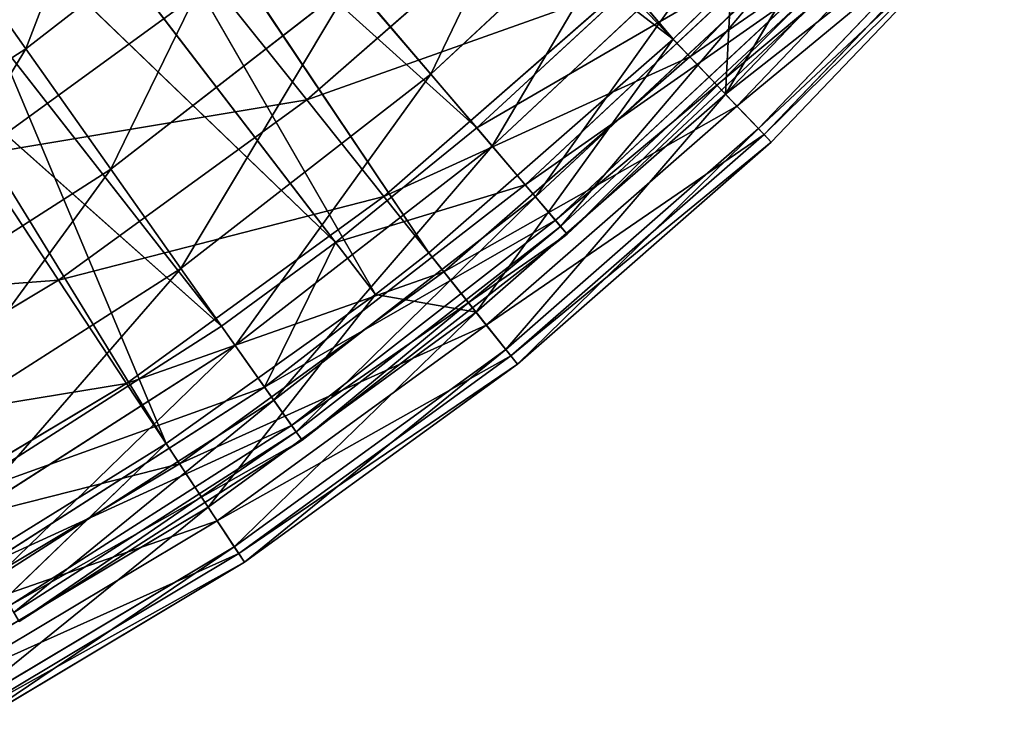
# Model space of a CAD drawing. Extents: x 1 to 221, y -110 to 110.
# Tile 93 of 256: x 165 to 194, y -97 to -76. Entities that reach past the tile are written whole.
import ezdxf

# ---------------------------------------------------------------- set-up
doc = ezdxf.new("R2010")
doc.units = 0
doc.header["$LTSCALE"] = 25.4
doc.layers.get('0').update_dxf_attribs({"color": 13, "linetype": 'CONTINUOUS'})

# ---------------------------------------------------------------- blocks, each defined once
blk = doc.blocks.new('PEAR-S-8673_STL')
at = {"color": 7}
for p, q in [((184.237, -76.493, 143.841), (165.526, -54.424, 245.66)), ((184.237, -76.493, 143.841), (165.526, -54.424, 245.66)), ((159.683, -57.195, 245.114), (178.493, -79.087, 143.296)), ((159.683, -57.195, 245.114), (178.493, -79.087, 143.296)), ((175.527, -83.961, 143.841), (160.929, -58.662, 245.66)), ((177.085, -82.741, 143.841), (160.929, -58.662, 245.66)), ((175.527, -83.961, 143.841), (160.929, -58.662, 245.66)), ((177.085, -82.741, 143.841), (160.929, -58.662, 245.66)), ((184.237, -76.493, 143.841), (160.929, -58.662, 245.66)), ((184.237, -76.493, 143.841), (160.929, -58.662, 245.66)), ((156.785, -59.536, 245.114), (174.355, -82.434, 143.296)), ((156.785, -59.536, 245.114), (174.355, -82.434, 143.296)), ((169.403, -88.323, 143.841), (157.956, -61.062, 245.66)), ((169.403, -88.323, 143.841), (157.956, -61.062, 245.66)), ((175.527, -83.961, 143.841), (157.956, -61.062, 245.66)), ((175.527, -83.961, 143.841), (157.956, -61.062, 245.66)), ((153.215, -62.112, 245.114), (171.022, -84.888, 143.296)), ((153.215, -62.112, 245.114), (171.022, -84.888, 143.296)), ((153.215, -62.112, 245.114), (174.355, -82.434, 143.296)), ((153.215, -62.112, 245.114), (174.355, -82.434, 143.296)), ((169.403, -88.323, 143.841), (154.295, -63.705, 245.66)), ((169.403, -88.323, 143.841), (154.295, -63.705, 245.66)), ((148.623, -64.989, 245.114), (171.022, -84.888, 143.296)), ((148.623, -64.989, 245.114), (171.022, -84.888, 143.296)), ((190.799, -69.63, 143.841), (185.775, -78.102, 134.429)), ((190.799, -69.63, 143.841), (185.775, -78.102, 134.429)), ((184.727, -77.006, 86.468), (191.333, -70.097, 86.468)), ((184.727, -77.006, 86.468), (191.333, -70.097, 86.468)), ((192.476, -71.094, 134.429), (185.775, -78.102, 134.429)), ((192.476, -71.094, 134.429), (185.775, -78.102, 134.429)), ((183.926, -71.186, 77.881), (177.151, -77.513, 77.881)), ((183.926, -71.186, 77.881), (177.151, -77.513, 77.881)), ((186.104, -78.447, 95.932), (192.834, -71.408, 95.932)), ((186.104, -78.447, 95.932), (192.834, -71.408, 95.932)), ((172.051, -71.527, 60.614), (165.294, -76.773, 60.614)), ((172.051, -71.527, 60.614), (165.294, -76.773, 60.614)), ((186.736, -79.108, 124.858), (193.523, -72.009, 124.858)), ((186.736, -79.108, 124.858), (193.523, -72.009, 124.858)), ((186.901, -79.28, 105.535), (193.703, -72.167, 105.535)), ((186.901, -79.28, 105.535), (193.703, -72.167, 105.535)), ((173.516, -78.265, 68.246), (180.28, -72.355, 68.246)), ((173.516, -78.265, 68.246), (180.28, -72.355, 68.246)), ((187.113, -79.501, 115.202), (193.933, -72.368, 115.202)), ((187.113, -79.501, 115.202), (193.933, -72.368, 115.202)), ((162.388, -72.656, 52.565), (165.294, -76.773, 60.614)), ((162.388, -72.656, 52.565), (165.294, -76.773, 60.614)), ((185.904, -73.118, 86.965), (178.945, -79.618, 86.965)), ((185.904, -73.118, 86.965), (178.945, -79.618, 86.965)), ((184.574, -73.473, 143.296), (178.493, -79.087, 143.296)), ((184.574, -73.473, 143.296), (178.493, -79.087, 143.296)), ((178.493, -79.087, 143.296), (186.969, -74.159, 134.055)), ((178.493, -79.087, 143.296), (186.969, -74.159, 134.055)), ((186.969, -74.159, 134.055), (179.911, -80.751, 134.055)), ((186.969, -74.159, 134.055), (179.911, -80.751, 134.055)), ((187.303, -74.486, 96.258), (180.214, -81.107, 96.258)), ((187.303, -74.486, 96.258), (180.214, -81.107, 96.258)), ((163.83, -79.879, 59.629), (170.778, -74.831, 59.629)), ((163.83, -79.879, 59.629), (170.778, -74.831, 59.629)), ((174.847, -74.809, 69.075), (167.781, -80.296, 69.075)), ((174.847, -74.809, 69.075), (167.781, -80.296, 69.075)), ((170.778, -74.831, 59.629), (173.516, -78.265, 68.246)), ((170.778, -74.831, 59.629), (173.516, -78.265, 68.246)), ((174.847, -74.809, 69.075), (177.151, -77.513, 77.881)), ((174.847, -74.809, 69.075), (177.151, -77.513, 77.881)), ((185.935, -74.833, 143.841), (184.237, -76.493, 143.841)), ((185.935, -74.833, 143.841), (184.237, -76.493, 143.841)), ((185.935, -74.833, 143.841), (185.775, -78.102, 134.429)), ((185.935, -74.833, 143.841), (185.775, -78.102, 134.429)), ((175.772, -81.094, 77.215), (182.781, -74.971, 77.215)), ((175.772, -81.094, 77.215), (182.781, -74.971, 77.215)), ((187.945, -75.114, 124.658), (180.796, -81.79, 124.658)), ((187.945, -75.114, 124.658), (180.796, -81.79, 124.658)), ((184.727, -77.006, 86.468), (182.781, -74.971, 77.215)), ((184.727, -77.006, 86.468), (182.781, -74.971, 77.215)), ((188.113, -75.278, 105.686), (180.948, -81.969, 105.686)), ((188.113, -75.278, 105.686), (180.948, -81.969, 105.686)), ((188.327, -75.488, 115.177), (181.143, -82.197, 115.177)), ((188.327, -75.488, 115.177), (181.143, -82.197, 115.177)), ((184.237, -76.493, 143.841), (177.085, -82.741, 143.841)), ((184.237, -76.493, 143.841), (177.085, -82.741, 143.841)), ((185.775, -78.102, 134.429), (184.237, -76.493, 143.841)), ((185.775, -78.102, 134.429), (184.237, -76.493, 143.841)), ((165.294, -76.773, 60.614), (158.088, -81.383, 60.614)), ((165.294, -76.773, 60.614), (158.088, -81.383, 60.614)), ((165.294, -76.773, 60.614), (167.781, -80.296, 69.075)), ((165.294, -76.773, 60.614), (167.781, -80.296, 69.075)), ((177.528, -83.296, 86.468), (184.727, -77.006, 86.468)), ((177.528, -83.296, 86.468), (184.727, -77.006, 86.468)), ((186.104, -78.447, 95.932), (184.727, -77.006, 86.468)), ((186.104, -78.447, 95.932), (184.727, -77.006, 86.468)), ((177.151, -77.513, 77.881), (169.829, -83.198, 77.881)), ((177.151, -77.513, 77.881), (169.829, -83.198, 77.881)), ((177.151, -77.513, 77.881), (178.945, -79.618, 86.965)), ((177.151, -77.513, 77.881), (178.945, -79.618, 86.965)), ((166.249, -83.545, 68.246), (173.516, -78.265, 68.246)), ((166.249, -83.545, 68.246), (173.516, -78.265, 68.246)), ((173.516, -78.265, 68.246), (175.772, -81.094, 77.215)), ((173.516, -78.265, 68.246), (175.772, -81.094, 77.215)), ((178.473, -84.482, 134.429), (185.775, -78.102, 134.429)), ((178.473, -84.482, 134.429), (185.775, -78.102, 134.429)), ((185.775, -78.102, 134.429), (186.736, -79.108, 124.858)), ((185.775, -78.102, 134.429), (186.736, -79.108, 124.858)), ((178.77, -84.854, 95.932), (186.104, -78.447, 95.932)), ((178.77, -84.854, 95.932), (186.104, -78.447, 95.932)), ((186.901, -79.28, 105.535), (186.104, -78.447, 95.932)), ((186.901, -79.28, 105.535), (186.104, -78.447, 95.932)), ((178.493, -79.087, 143.296), (174.355, -82.434, 143.296)), ((178.493, -79.087, 143.296), (174.355, -82.434, 143.296)), ((178.493, -79.087, 143.296), (179.911, -80.751, 134.055)), ((178.493, -79.087, 143.296), (179.911, -80.751, 134.055)), ((179.341, -85.569, 124.858), (186.736, -79.108, 124.858)), ((179.341, -85.569, 124.858), (186.736, -79.108, 124.858)), ((186.736, -79.108, 124.858), (187.113, -79.501, 115.202)), ((186.736, -79.108, 124.858), (187.113, -79.501, 115.202)), ((179.49, -85.756, 105.535), (186.901, -79.28, 105.535)), ((179.49, -85.756, 105.535), (186.901, -79.28, 105.535)), ((179.68, -85.995, 115.202), (187.113, -79.501, 115.202)), ((179.68, -85.995, 115.202), (187.113, -79.501, 115.202)), ((187.113, -79.501, 115.202), (186.901, -79.28, 105.535)), ((187.113, -79.501, 115.202), (186.901, -79.28, 105.535)), ((178.945, -79.618, 86.965), (171.424, -85.457, 86.965)), ((178.945, -79.618, 86.965), (171.424, -85.457, 86.965)), ((178.945, -79.618, 86.965), (180.214, -81.107, 96.258)), ((178.945, -79.618, 86.965), (180.214, -81.107, 96.258)), ((163.83, -79.879, 59.629), (166.249, -83.545, 68.246)), ((163.83, -79.879, 59.629), (166.249, -83.545, 68.246)), ((167.781, -80.296, 69.075), (160.244, -85.117, 69.075)), ((167.781, -80.296, 69.075), (160.244, -85.117, 69.075)), ((167.781, -80.296, 69.075), (169.829, -83.198, 77.881)), ((167.781, -80.296, 69.075), (169.829, -83.198, 77.881)), ((179.911, -80.751, 134.055), (172.282, -86.674, 134.055)), ((179.911, -80.751, 134.055), (172.282, -86.674, 134.055)), ((174.355, -82.434, 143.296), (179.911, -80.751, 134.055)), ((174.355, -82.434, 143.296), (179.911, -80.751, 134.055)), ((180.796, -81.79, 124.658), (179.911, -80.751, 134.055)), ((180.796, -81.79, 124.658), (179.911, -80.751, 134.055)), ((168.242, -86.565, 77.215), (175.772, -81.094, 77.215)), ((168.242, -86.565, 77.215), (175.772, -81.094, 77.215)), ((180.214, -81.107, 96.258), (172.552, -87.055, 96.258)), ((180.214, -81.107, 96.258), (172.552, -87.055, 96.258)), ((175.772, -81.094, 77.215), (177.528, -83.296, 86.468)), ((175.772, -81.094, 77.215), (177.528, -83.296, 86.468)), ((180.214, -81.107, 96.258), (180.948, -81.969, 105.686)), ((180.214, -81.107, 96.258), (180.948, -81.969, 105.686)), ((180.796, -81.79, 124.658), (173.07, -87.789, 124.658)), ((180.796, -81.79, 124.658), (173.07, -87.789, 124.658)), ((181.143, -82.197, 115.177), (180.796, -81.79, 124.658)), ((181.143, -82.197, 115.177), (180.796, -81.79, 124.658)), ((180.948, -81.969, 105.686), (173.205, -87.981, 105.686)), ((180.948, -81.969, 105.686), (173.205, -87.981, 105.686)), ((180.948, -81.969, 105.686), (181.143, -82.197, 115.177)), ((180.948, -81.969, 105.686), (181.143, -82.197, 115.177)), ((181.143, -82.197, 115.177), (173.378, -88.226, 115.177)), ((181.143, -82.197, 115.177), (173.378, -88.226, 115.177)), ((174.355, -82.434, 143.296), (171.022, -84.888, 143.296)), ((174.355, -82.434, 143.296), (171.022, -84.888, 143.296)), ((174.355, -82.434, 143.296), (172.282, -86.674, 134.055)), ((174.355, -82.434, 143.296), (172.282, -86.674, 134.055)), ((177.085, -82.741, 143.841), (175.527, -83.961, 143.841)), ((177.085, -82.741, 143.841), (175.527, -83.961, 143.841)), ((178.473, -84.482, 134.429), (177.085, -82.741, 143.841)), ((178.473, -84.482, 134.429), (177.085, -82.741, 143.841)), ((169.829, -83.198, 77.881), (162.02, -88.194, 77.881)), ((169.829, -83.198, 77.881), (162.02, -88.194, 77.881)), ((169.829, -83.198, 77.881), (171.424, -85.457, 86.965)), ((169.829, -83.198, 77.881), (171.424, -85.457, 86.965)), ((158.538, -88.152, 68.246), (166.249, -83.545, 68.246)), ((158.538, -88.152, 68.246), (166.249, -83.545, 68.246)), ((166.249, -83.545, 68.246), (168.242, -86.565, 77.215)), ((166.249, -83.545, 68.246), (168.242, -86.565, 77.215)), ((169.794, -88.915, 86.468), (177.528, -83.296, 86.468)), ((169.794, -88.915, 86.468), (177.528, -83.296, 86.468)), ((177.528, -83.296, 86.468), (178.77, -84.854, 95.932)), ((177.528, -83.296, 86.468), (178.77, -84.854, 95.932)), ((175.527, -83.961, 143.841), (169.403, -88.323, 143.841)), ((175.527, -83.961, 143.841), (169.403, -88.323, 143.841)), ((170.629, -90.181, 134.429), (175.527, -83.961, 143.841)), ((170.629, -90.181, 134.429), (175.527, -83.961, 143.841)), ((175.527, -83.961, 143.841), (178.473, -84.482, 134.429)), ((175.527, -83.961, 143.841), (178.473, -84.482, 134.429)), ((170.629, -90.181, 134.429), (178.473, -84.482, 134.429)), ((170.629, -90.181, 134.429), (178.473, -84.482, 134.429)), ((179.341, -85.569, 124.858), (178.473, -84.482, 134.429)), ((179.341, -85.569, 124.858), (178.473, -84.482, 134.429)), ((171.022, -84.888, 143.296), (163.054, -89.985, 143.296)), ((171.022, -84.888, 143.296), (163.054, -89.985, 143.296)), ((170.892, -90.578, 95.932), (178.77, -84.854, 95.932)), ((170.892, -90.578, 95.932), (178.77, -84.854, 95.932)), ((171.022, -84.888, 143.296), (172.282, -86.674, 134.055)), ((171.022, -84.888, 143.296), (172.282, -86.674, 134.055)), ((178.77, -84.854, 95.932), (179.49, -85.756, 105.535)), ((178.77, -84.854, 95.932), (179.49, -85.756, 105.535)), ((171.424, -85.457, 86.965), (163.403, -90.588, 86.965)), ((171.424, -85.457, 86.965), (163.403, -90.588, 86.965)), ((171.396, -91.341, 124.858), (179.341, -85.569, 124.858)), ((171.396, -91.341, 124.858), (179.341, -85.569, 124.858)), ((171.424, -85.457, 86.965), (172.552, -87.055, 96.258)), ((171.424, -85.457, 86.965), (172.552, -87.055, 96.258)), ((179.68, -85.995, 115.202), (179.341, -85.569, 124.858)), ((179.68, -85.995, 115.202), (179.341, -85.569, 124.858)), ((171.527, -91.541, 105.535), (179.49, -85.756, 105.535)), ((171.527, -91.541, 105.535), (179.49, -85.756, 105.535)), ((179.49, -85.756, 105.535), (179.68, -85.995, 115.202)), ((179.49, -85.756, 105.535), (179.68, -85.995, 115.202)), ((171.696, -91.796, 115.202), (179.68, -85.995, 115.202)), ((171.696, -91.796, 115.202), (179.68, -85.995, 115.202)), ((160.253, -91.338, 77.215), (168.242, -86.565, 77.215)), ((160.253, -91.338, 77.215), (168.242, -86.565, 77.215)), ((172.282, -86.674, 134.055), (164.147, -91.878, 134.055)), ((172.282, -86.674, 134.055), (164.147, -91.878, 134.055)), ((168.242, -86.565, 77.215), (169.794, -88.915, 86.468)), ((168.242, -86.565, 77.215), (169.794, -88.915, 86.468)), ((173.07, -87.789, 124.658), (172.282, -86.674, 134.055)), ((173.07, -87.789, 124.658), (172.282, -86.674, 134.055)), ((172.552, -87.055, 96.258), (164.381, -92.283, 96.258)), ((172.552, -87.055, 96.258), (164.381, -92.283, 96.258)), ((172.552, -87.055, 96.258), (173.205, -87.981, 105.686)), ((172.552, -87.055, 96.258), (173.205, -87.981, 105.686)), ((173.07, -87.789, 124.658), (164.83, -93.06, 124.658)), ((173.07, -87.789, 124.658), (164.83, -93.06, 124.658)), ((173.378, -88.226, 115.177), (173.07, -87.789, 124.658)), ((173.378, -88.226, 115.177), (173.07, -87.789, 124.658)), ((173.205, -87.981, 105.686), (164.947, -93.264, 105.686)), ((173.205, -87.981, 105.686), (164.947, -93.264, 105.686)), ((173.205, -87.981, 105.686), (173.378, -88.226, 115.177)), ((173.205, -87.981, 105.686), (173.378, -88.226, 115.177)), ((169.403, -88.323, 143.841), (162.306, -95.154, 134.429)), ((169.403, -88.323, 143.841), (162.306, -95.154, 134.429)), ((169.403, -88.323, 143.841), (164.017, -91.652, 143.841)), ((169.403, -88.323, 143.841), (164.017, -91.652, 143.841)), ((173.378, -88.226, 115.177), (165.097, -93.524, 115.177)), ((173.378, -88.226, 115.177), (165.097, -93.524, 115.177)), ((169.403, -88.323, 143.841), (170.629, -90.181, 134.429)), ((169.403, -88.323, 143.841), (170.629, -90.181, 134.429)), ((161.587, -93.818, 86.468), (169.794, -88.915, 86.468)), ((161.587, -93.818, 86.468), (169.794, -88.915, 86.468)), ((169.794, -88.915, 86.468), (170.892, -90.578, 95.932)), ((169.794, -88.915, 86.468), (170.892, -90.578, 95.932)), ((170.629, -90.181, 134.429), (162.306, -95.154, 134.429)), ((170.629, -90.181, 134.429), (162.306, -95.154, 134.429)), ((171.396, -91.341, 124.858), (170.629, -90.181, 134.429)), ((171.396, -91.341, 124.858), (170.629, -90.181, 134.429)), ((162.532, -95.573, 95.932), (170.892, -90.578, 95.932)), ((162.532, -95.573, 95.932), (170.892, -90.578, 95.932)), ((170.892, -90.578, 95.932), (171.527, -91.541, 105.535)), ((170.892, -90.578, 95.932), (171.527, -91.541, 105.535)), ((162.965, -96.378, 124.858), (171.396, -91.341, 124.858)), ((162.965, -96.378, 124.858), (171.396, -91.341, 124.858)), ((171.696, -91.796, 115.202), (171.396, -91.341, 124.858)), ((171.696, -91.796, 115.202), (171.396, -91.341, 124.858)), ((163.078, -96.589, 105.535), (171.527, -91.541, 105.535)), ((163.078, -96.589, 105.535), (171.527, -91.541, 105.535)), ((171.527, -91.541, 105.535), (171.696, -91.796, 115.202)), ((171.527, -91.541, 105.535), (171.696, -91.796, 115.202)), ((163.223, -96.858, 115.202), (171.696, -91.796, 115.202)), ((163.223, -96.858, 115.202), (171.696, -91.796, 115.202))]:
    blk.add_line(p, q, dxfattribs=at)
mesh = blk.add_polyface(dxfattribs=at)
corners = [(159.683, -57.195, 245.114), (184.574, -73.473, 143.296), (178.493, -79.087, 143.296), (164.165, -53.064, 245.114)]
mesh.append_faces([[corners[k] for k in face] for face in [(0, 1, 2), (1, 0, 3)]], dxfattribs={"vtx0": -1, "color": 7})
mesh = blk.add_polyface(dxfattribs=at)
corners = [(160.929, -58.662, 245.66), (184.237, -76.493, 143.841), (165.526, -54.424, 245.66)]
mesh.append_faces([[corners[k] for k in face] for face in [(0, 1, 2)]], dxfattribs={"color": 7})
mesh = blk.add_polyface(dxfattribs=at)
corners = [(165.526, -54.424, 245.66), (184.237, -76.493, 143.841), (185.935, -74.833, 143.841)]
mesh.append_faces([[corners[k] for k in face] for face in [(0, 1, 2)]], dxfattribs={"color": 7})
mesh = blk.add_polyface(dxfattribs=at)
corners = [(156.785, -59.536, 245.114), (178.493, -79.087, 143.296), (174.355, -82.434, 143.296), (159.683, -57.195, 245.114)]
mesh.append_faces([[corners[k] for k in face] for face in [(0, 1, 2), (1, 0, 3)]], dxfattribs={"vtx0": -1, "color": 7})
mesh = blk.add_polyface(dxfattribs=at)
corners = [(157.956, -61.062, 245.66), (175.527, -83.961, 143.841), (160.929, -58.662, 245.66)]
mesh.append_faces([[corners[k] for k in face] for face in [(0, 1, 2)]], dxfattribs={"color": 7})
mesh = blk.add_polyface(dxfattribs=at)
corners = [(160.929, -58.662, 245.66), (175.527, -83.961, 143.841), (177.085, -82.741, 143.841)]
mesh.append_faces([[corners[k] for k in face] for face in [(0, 1, 2)]], dxfattribs={"color": 7})
mesh = blk.add_polyface(dxfattribs=at)
corners = [(160.929, -58.662, 245.66), (177.085, -82.741, 143.841), (184.237, -76.493, 143.841)]
mesh.append_faces([[corners[k] for k in face] for face in [(0, 1, 2)]], dxfattribs={"color": 7})
mesh = blk.add_polyface(dxfattribs=at)
corners = [(156.785, -59.536, 245.114), (174.355, -82.434, 143.296), (153.215, -62.112, 245.114)]
mesh.append_faces([[corners[k] for k in face] for face in [(0, 1, 2)]], dxfattribs={"color": 7})
mesh = blk.add_polyface(dxfattribs=at)
corners = [(154.295, -63.705, 245.66), (169.403, -88.323, 143.841), (157.956, -61.062, 245.66)]
mesh.append_faces([[corners[k] for k in face] for face in [(0, 1, 2)]], dxfattribs={"color": 7})
mesh = blk.add_polyface(dxfattribs=at)
corners = [(157.956, -61.062, 245.66), (169.403, -88.323, 143.841), (175.527, -83.961, 143.841)]
mesh.append_faces([[corners[k] for k in face] for face in [(0, 1, 2)]], dxfattribs={"color": 7})
mesh = blk.add_polyface(dxfattribs=at)
corners = [(153.215, -62.112, 245.114), (171.022, -84.888, 143.296), (148.623, -64.989, 245.114)]
mesh.append_faces([[corners[k] for k in face] for face in [(0, 1, 2)]], dxfattribs={"color": 7})
mesh = blk.add_polyface(dxfattribs=at)
corners = [(153.215, -62.112, 245.114), (174.355, -82.434, 143.296), (171.022, -84.888, 143.296)]
mesh.append_faces([[corners[k] for k in face] for face in [(0, 1, 2)]], dxfattribs={"color": 7})
mesh = blk.add_polyface(dxfattribs=at)
corners = [(154.295, -63.705, 245.66), (164.017, -91.652, 143.841), (169.403, -88.323, 143.841)]
mesh.append_faces([[corners[k] for k in face] for face in [(0, 1, 2)]], dxfattribs={"color": 7})
mesh = blk.add_polyface(dxfattribs=at)
corners = [(148.623, -64.989, 245.114), (171.022, -84.888, 143.296), (163.054, -89.985, 143.296)]
mesh.append_faces([[corners[k] for k in face] for face in [(0, 1, 2)]], dxfattribs={"color": 7})
mesh = blk.add_polyface(dxfattribs=at)
corners = [(165.294, -76.773, 60.614), (168.783, -67.692, 52.565), (162.388, -72.656, 52.565), (172.051, -71.527, 60.614)]
mesh.append_faces([[corners[k] for k in face] for face in [(0, 1, 2), (1, 0, 3)]], dxfattribs={"vtx0": -1, "color": 7})
mesh = blk.add_polyface(dxfattribs=at)
corners = [(182.781, -74.971, 77.215), (191.333, -70.097, 86.468), (184.727, -77.006, 86.468), (189.213, -68.244, 77.215)]
mesh.append_faces([[corners[k] for k in face] for face in [(0, 1, 2), (1, 0, 3)]], dxfattribs={"vtx0": -1, "color": 7})
mesh = blk.add_polyface(dxfattribs=at)
corners = [(177.151, -77.513, 77.881), (181.386, -68.702, 69.075), (174.847, -74.809, 69.075), (183.926, -71.186, 77.881)]
mesh.append_faces([[corners[k] for k in face] for face in [(0, 1, 2), (1, 0, 3)]], dxfattribs={"vtx0": -1, "color": 7})
mesh = blk.add_polyface(dxfattribs=at)
corners = [(180.28, -72.355, 68.246), (170.778, -74.831, 59.629), (177.245, -69.181, 59.629), (173.516, -78.265, 68.246)]
mesh.append_faces([[corners[k] for k in face] for face in [(0, 1, 2), (1, 0, 3)]], dxfattribs={"vtx0": -1, "color": 7})
mesh = blk.add_polyface(dxfattribs=at)
corners = [(190.799, -69.63, 143.841), (185.775, -78.102, 134.429), (192.476, -71.094, 134.429)]
mesh.append_faces([[corners[k] for k in face] for face in [(0, 1, 2)]], dxfattribs={"color": 7})
mesh = blk.add_polyface(dxfattribs=at)
corners = [(190.799, -69.63, 143.841), (185.935, -74.833, 143.841), (185.775, -78.102, 134.429)]
mesh.append_faces([[corners[k] for k in face] for face in [(0, 1, 2)]], dxfattribs={"color": 7})
mesh = blk.add_polyface(dxfattribs=at)
corners = [(184.727, -77.006, 86.468), (192.834, -71.408, 95.932), (186.104, -78.447, 95.932), (191.333, -70.097, 86.468)]
mesh.append_faces([[corners[k] for k in face] for face in [(0, 1, 2), (1, 0, 3)]], dxfattribs={"vtx0": -1, "color": 7})
mesh = blk.add_polyface(dxfattribs=at)
corners = [(170.778, -74.831, 59.629), (161.002, -75.596, 51.431), (167.578, -70.819, 51.431), (163.83, -79.879, 59.629)]
mesh.append_faces([[corners[k] for k in face] for face in [(0, 1, 2), (1, 0, 3)]], dxfattribs={"vtx0": -1, "color": 7})
mesh = blk.add_polyface(dxfattribs=at)
corners = [(193.523, -72.009, 124.858), (185.775, -78.102, 134.429), (186.736, -79.108, 124.858), (192.476, -71.094, 134.429)]
mesh.append_faces([[corners[k] for k in face] for face in [(0, 1, 2), (1, 0, 3)]], dxfattribs={"vtx0": -1, "color": 7})
mesh = blk.add_polyface(dxfattribs=at)
corners = [(178.945, -79.618, 86.965), (183.926, -71.186, 77.881), (177.151, -77.513, 77.881), (185.904, -73.118, 86.965)]
mesh.append_faces([[corners[k] for k in face] for face in [(0, 1, 2), (1, 0, 3)]], dxfattribs={"vtx0": -1, "color": 7})
mesh = blk.add_polyface(dxfattribs=at)
corners = [(186.104, -78.447, 95.932), (193.703, -72.167, 105.535), (186.901, -79.28, 105.535), (192.834, -71.408, 95.932)]
mesh.append_faces([[corners[k] for k in face] for face in [(0, 1, 2), (1, 0, 3)]], dxfattribs={"vtx0": -1, "color": 7})
mesh = blk.add_polyface(dxfattribs=at)
corners = [(167.781, -80.296, 69.075), (172.051, -71.527, 60.614), (165.294, -76.773, 60.614), (174.847, -74.809, 69.075)]
mesh.append_faces([[corners[k] for k in face] for face in [(0, 1, 2), (1, 0, 3)]], dxfattribs={"vtx0": -1, "color": 7})
mesh = blk.add_polyface(dxfattribs=at)
corners = [(193.933, -72.368, 115.202), (186.736, -79.108, 124.858), (187.113, -79.501, 115.202), (193.523, -72.009, 124.858)]
mesh.append_faces([[corners[k] for k in face] for face in [(0, 1, 2), (1, 0, 3)]], dxfattribs={"vtx0": -1, "color": 7})
mesh = blk.add_polyface(dxfattribs=at)
corners = [(186.901, -79.28, 105.535), (193.933, -72.368, 115.202), (187.113, -79.501, 115.202), (193.703, -72.167, 105.535)]
mesh.append_faces([[corners[k] for k in face] for face in [(0, 1, 2), (1, 0, 3)]], dxfattribs={"vtx0": -1, "color": 7})
mesh = blk.add_polyface(dxfattribs=at)
corners = [(182.781, -74.971, 77.215), (173.516, -78.265, 68.246), (180.28, -72.355, 68.246), (175.772, -81.094, 77.215)]
mesh.append_faces([[corners[k] for k in face] for face in [(0, 1, 2), (1, 0, 3)]], dxfattribs={"vtx0": -1, "color": 7})
mesh = blk.add_polyface(dxfattribs=at)
corners = [(158.088, -81.383, 60.614), (162.388, -72.656, 52.565), (155.569, -77.019, 52.565), (165.294, -76.773, 60.614)]
mesh.append_faces([[corners[k] for k in face] for face in [(0, 1, 2), (1, 0, 3)]], dxfattribs={"vtx0": -1, "color": 7})
mesh = blk.add_polyface(dxfattribs=at)
corners = [(180.214, -81.107, 96.258), (185.904, -73.118, 86.965), (178.945, -79.618, 86.965), (187.303, -74.486, 96.258)]
mesh.append_faces([[corners[k] for k in face] for face in [(0, 1, 2), (1, 0, 3)]], dxfattribs={"vtx0": -1, "color": 7})
mesh = blk.add_polyface(dxfattribs=at)
corners = [(184.574, -73.473, 143.296), (186.969, -74.159, 134.055), (178.493, -79.087, 143.296)]
mesh.append_faces([[corners[k] for k in face] for face in [(0, 1, 2)]], dxfattribs={"color": 7})
mesh = blk.add_polyface(dxfattribs=at)
corners = [(178.493, -79.087, 143.296), (186.969, -74.159, 134.055), (179.911, -80.751, 134.055)]
mesh.append_faces([[corners[k] for k in face] for face in [(0, 1, 2)]], dxfattribs={"color": 7})
mesh = blk.add_polyface(dxfattribs=at)
corners = [(179.911, -80.751, 134.055), (187.945, -75.114, 124.658), (180.796, -81.79, 124.658), (186.969, -74.159, 134.055)]
mesh.append_faces([[corners[k] for k in face] for face in [(0, 1, 2), (1, 0, 3)]], dxfattribs={"vtx0": -1, "color": 7})
mesh = blk.add_polyface(dxfattribs=at)
corners = [(180.948, -81.969, 105.686), (187.303, -74.486, 96.258), (180.214, -81.107, 96.258), (188.113, -75.278, 105.686)]
mesh.append_faces([[corners[k] for k in face] for face in [(0, 1, 2), (1, 0, 3)]], dxfattribs={"vtx0": -1, "color": 7})
mesh = blk.add_polyface(dxfattribs=at)
corners = [(173.516, -78.265, 68.246), (163.83, -79.879, 59.629), (170.778, -74.831, 59.629), (166.249, -83.545, 68.246)]
mesh.append_faces([[corners[k] for k in face] for face in [(0, 1, 2), (1, 0, 3)]], dxfattribs={"vtx0": -1, "color": 7})
mesh = blk.add_polyface(dxfattribs=at)
corners = [(169.829, -83.198, 77.881), (174.847, -74.809, 69.075), (167.781, -80.296, 69.075), (177.151, -77.513, 77.881)]
mesh.append_faces([[corners[k] for k in face] for face in [(0, 1, 2), (1, 0, 3)]], dxfattribs={"vtx0": -1, "color": 7})
mesh = blk.add_polyface(dxfattribs=at)
corners = [(184.237, -76.493, 143.841), (185.775, -78.102, 134.429), (185.935, -74.833, 143.841)]
mesh.append_faces([[corners[k] for k in face] for face in [(0, 1, 2)]], dxfattribs={"color": 7})
mesh = blk.add_polyface(dxfattribs=at)
corners = [(184.727, -77.006, 86.468), (175.772, -81.094, 77.215), (182.781, -74.971, 77.215), (177.528, -83.296, 86.468)]
mesh.append_faces([[corners[k] for k in face] for face in [(0, 1, 2), (1, 0, 3)]], dxfattribs={"vtx0": -1, "color": 7})
mesh = blk.add_polyface(dxfattribs=at)
corners = [(180.796, -81.79, 124.658), (188.327, -75.488, 115.177), (181.143, -82.197, 115.177), (187.945, -75.114, 124.658)]
mesh.append_faces([[corners[k] for k in face] for face in [(0, 1, 2), (1, 0, 3)]], dxfattribs={"vtx0": -1, "color": 7})
mesh = blk.add_polyface(dxfattribs=at)
corners = [(181.143, -82.197, 115.177), (188.113, -75.278, 105.686), (180.948, -81.969, 105.686), (188.327, -75.488, 115.177)]
mesh.append_faces([[corners[k] for k in face] for face in [(0, 1, 2), (1, 0, 3)]], dxfattribs={"vtx0": -1, "color": 7})
mesh = blk.add_polyface(dxfattribs=at)
corners = [(184.237, -76.493, 143.841), (178.473, -84.482, 134.429), (185.775, -78.102, 134.429), (177.085, -82.741, 143.841)]
mesh.append_faces([[corners[k] for k in face] for face in [(0, 1, 2), (1, 0, 3)]], dxfattribs={"vtx0": -1, "color": 7})
mesh = blk.add_polyface(dxfattribs=at)
corners = [(160.244, -85.117, 69.075), (165.294, -76.773, 60.614), (158.088, -81.383, 60.614), (167.781, -80.296, 69.075)]
mesh.append_faces([[corners[k] for k in face] for face in [(0, 1, 2), (1, 0, 3)]], dxfattribs={"vtx0": -1, "color": 7})
mesh = blk.add_polyface(dxfattribs=at)
corners = [(186.104, -78.447, 95.932), (177.528, -83.296, 86.468), (184.727, -77.006, 86.468), (178.77, -84.854, 95.932)]
mesh.append_faces([[corners[k] for k in face] for face in [(0, 1, 2), (1, 0, 3)]], dxfattribs={"vtx0": -1, "color": 7})
mesh = blk.add_polyface(dxfattribs=at)
corners = [(171.424, -85.457, 86.965), (177.151, -77.513, 77.881), (169.829, -83.198, 77.881), (178.945, -79.618, 86.965)]
mesh.append_faces([[corners[k] for k in face] for face in [(0, 1, 2), (1, 0, 3)]], dxfattribs={"vtx0": -1, "color": 7})
mesh = blk.add_polyface(dxfattribs=at)
corners = [(175.772, -81.094, 77.215), (166.249, -83.545, 68.246), (173.516, -78.265, 68.246), (168.242, -86.565, 77.215)]
mesh.append_faces([[corners[k] for k in face] for face in [(0, 1, 2), (1, 0, 3)]], dxfattribs={"vtx0": -1, "color": 7})
mesh = blk.add_polyface(dxfattribs=at)
corners = [(185.775, -78.102, 134.429), (179.341, -85.569, 124.858), (186.736, -79.108, 124.858), (178.473, -84.482, 134.429)]
mesh.append_faces([[corners[k] for k in face] for face in [(0, 1, 2), (1, 0, 3)]], dxfattribs={"vtx0": -1, "color": 7})
mesh = blk.add_polyface(dxfattribs=at)
corners = [(186.901, -79.28, 105.535), (178.77, -84.854, 95.932), (186.104, -78.447, 95.932), (179.49, -85.756, 105.535)]
mesh.append_faces([[corners[k] for k in face] for face in [(0, 1, 2), (1, 0, 3)]], dxfattribs={"vtx0": -1, "color": 7})
mesh = blk.add_polyface(dxfattribs=at)
corners = [(178.493, -79.087, 143.296), (179.911, -80.751, 134.055), (174.355, -82.434, 143.296)]
mesh.append_faces([[corners[k] for k in face] for face in [(0, 1, 2)]], dxfattribs={"color": 7})
mesh = blk.add_polyface(dxfattribs=at)
corners = [(186.736, -79.108, 124.858), (179.68, -85.995, 115.202), (187.113, -79.501, 115.202), (179.341, -85.569, 124.858)]
mesh.append_faces([[corners[k] for k in face] for face in [(0, 1, 2), (1, 0, 3)]], dxfattribs={"vtx0": -1, "color": 7})
mesh = blk.add_polyface(dxfattribs=at)
corners = [(187.113, -79.501, 115.202), (179.49, -85.756, 105.535), (186.901, -79.28, 105.535), (179.68, -85.995, 115.202)]
mesh.append_faces([[corners[k] for k in face] for face in [(0, 1, 2), (1, 0, 3)]], dxfattribs={"vtx0": -1, "color": 7})
mesh = blk.add_polyface(dxfattribs=at)
corners = [(172.552, -87.055, 96.258), (178.945, -79.618, 86.965), (171.424, -85.457, 86.965), (180.214, -81.107, 96.258)]
mesh.append_faces([[corners[k] for k in face] for face in [(0, 1, 2), (1, 0, 3)]], dxfattribs={"vtx0": -1, "color": 7})
mesh = blk.add_polyface(dxfattribs=at)
corners = [(166.249, -83.545, 68.246), (156.457, -84.284, 59.629), (163.83, -79.879, 59.629), (158.538, -88.152, 68.246)]
mesh.append_faces([[corners[k] for k in face] for face in [(0, 1, 2), (1, 0, 3)]], dxfattribs={"vtx0": -1, "color": 7})
mesh = blk.add_polyface(dxfattribs=at)
corners = [(162.02, -88.194, 77.881), (167.781, -80.296, 69.075), (160.244, -85.117, 69.075), (169.829, -83.198, 77.881)]
mesh.append_faces([[corners[k] for k in face] for face in [(0, 1, 2), (1, 0, 3)]], dxfattribs={"vtx0": -1, "color": 7})
mesh = blk.add_polyface(dxfattribs=at)
corners = [(174.355, -82.434, 143.296), (179.911, -80.751, 134.055), (172.282, -86.674, 134.055)]
mesh.append_faces([[corners[k] for k in face] for face in [(0, 1, 2)]], dxfattribs={"color": 7})
mesh = blk.add_polyface(dxfattribs=at)
corners = [(172.282, -86.674, 134.055), (180.796, -81.79, 124.658), (173.07, -87.789, 124.658), (179.911, -80.751, 134.055)]
mesh.append_faces([[corners[k] for k in face] for face in [(0, 1, 2), (1, 0, 3)]], dxfattribs={"vtx0": -1, "color": 7})
mesh = blk.add_polyface(dxfattribs=at)
corners = [(177.528, -83.296, 86.468), (168.242, -86.565, 77.215), (175.772, -81.094, 77.215), (169.794, -88.915, 86.468)]
mesh.append_faces([[corners[k] for k in face] for face in [(0, 1, 2), (1, 0, 3)]], dxfattribs={"vtx0": -1, "color": 7})
mesh = blk.add_polyface(dxfattribs=at)
corners = [(173.205, -87.981, 105.686), (180.214, -81.107, 96.258), (172.552, -87.055, 96.258), (180.948, -81.969, 105.686)]
mesh.append_faces([[corners[k] for k in face] for face in [(0, 1, 2), (1, 0, 3)]], dxfattribs={"vtx0": -1, "color": 7})
mesh = blk.add_polyface(dxfattribs=at)
corners = [(173.07, -87.789, 124.658), (181.143, -82.197, 115.177), (173.378, -88.226, 115.177), (180.796, -81.79, 124.658)]
mesh.append_faces([[corners[k] for k in face] for face in [(0, 1, 2), (1, 0, 3)]], dxfattribs={"vtx0": -1, "color": 7})
mesh = blk.add_polyface(dxfattribs=at)
corners = [(173.378, -88.226, 115.177), (180.948, -81.969, 105.686), (173.205, -87.981, 105.686), (181.143, -82.197, 115.177)]
mesh.append_faces([[corners[k] for k in face] for face in [(0, 1, 2), (1, 0, 3)]], dxfattribs={"vtx0": -1, "color": 7})
mesh = blk.add_polyface(dxfattribs=at)
corners = [(174.355, -82.434, 143.296), (172.282, -86.674, 134.055), (171.022, -84.888, 143.296)]
mesh.append_faces([[corners[k] for k in face] for face in [(0, 1, 2)]], dxfattribs={"color": 7})
mesh = blk.add_polyface(dxfattribs=at)
corners = [(175.527, -83.961, 143.841), (178.473, -84.482, 134.429), (177.085, -82.741, 143.841)]
mesh.append_faces([[corners[k] for k in face] for face in [(0, 1, 2)]], dxfattribs={"color": 7})
mesh = blk.add_polyface(dxfattribs=at)
corners = [(163.403, -90.588, 86.965), (169.829, -83.198, 77.881), (162.02, -88.194, 77.881), (171.424, -85.457, 86.965)]
mesh.append_faces([[corners[k] for k in face] for face in [(0, 1, 2), (1, 0, 3)]], dxfattribs={"vtx0": -1, "color": 7})
mesh = blk.add_polyface(dxfattribs=at)
corners = [(168.242, -86.565, 77.215), (158.538, -88.152, 68.246), (166.249, -83.545, 68.246), (160.253, -91.338, 77.215)]
mesh.append_faces([[corners[k] for k in face] for face in [(0, 1, 2), (1, 0, 3)]], dxfattribs={"vtx0": -1, "color": 7})
mesh = blk.add_polyface(dxfattribs=at)
corners = [(178.77, -84.854, 95.932), (169.794, -88.915, 86.468), (177.528, -83.296, 86.468), (170.892, -90.578, 95.932)]
mesh.append_faces([[corners[k] for k in face] for face in [(0, 1, 2), (1, 0, 3)]], dxfattribs={"vtx0": -1, "color": 7})
mesh = blk.add_polyface(dxfattribs=at)
corners = [(169.403, -88.323, 143.841), (170.629, -90.181, 134.429), (175.527, -83.961, 143.841)]
mesh.append_faces([[corners[k] for k in face] for face in [(0, 1, 2)]], dxfattribs={"color": 7})
mesh = blk.add_polyface(dxfattribs=at)
corners = [(175.527, -83.961, 143.841), (170.629, -90.181, 134.429), (178.473, -84.482, 134.429)]
mesh.append_faces([[corners[k] for k in face] for face in [(0, 1, 2)]], dxfattribs={"color": 7})
mesh = blk.add_polyface(dxfattribs=at)
corners = [(178.473, -84.482, 134.429), (171.396, -91.341, 124.858), (179.341, -85.569, 124.858), (170.629, -90.181, 134.429)]
mesh.append_faces([[corners[k] for k in face] for face in [(0, 1, 2), (1, 0, 3)]], dxfattribs={"vtx0": -1, "color": 7})
mesh = blk.add_polyface(dxfattribs=at)
corners = [(163.054, -89.985, 143.296), (172.282, -86.674, 134.055), (164.147, -91.878, 134.055), (171.022, -84.888, 143.296)]
mesh.append_faces([[corners[k] for k in face] for face in [(0, 1, 2), (1, 0, 3)]], dxfattribs={"vtx0": -1, "color": 7})
mesh = blk.add_polyface(dxfattribs=at)
corners = [(179.49, -85.756, 105.535), (170.892, -90.578, 95.932), (178.77, -84.854, 95.932), (171.527, -91.541, 105.535)]
mesh.append_faces([[corners[k] for k in face] for face in [(0, 1, 2), (1, 0, 3)]], dxfattribs={"vtx0": -1, "color": 7})
mesh = blk.add_polyface(dxfattribs=at)
corners = [(164.381, -92.283, 96.258), (171.424, -85.457, 86.965), (163.403, -90.588, 86.965), (172.552, -87.055, 96.258)]
mesh.append_faces([[corners[k] for k in face] for face in [(0, 1, 2), (1, 0, 3)]], dxfattribs={"vtx0": -1, "color": 7})
mesh = blk.add_polyface(dxfattribs=at)
corners = [(179.341, -85.569, 124.858), (171.696, -91.796, 115.202), (179.68, -85.995, 115.202), (171.396, -91.341, 124.858)]
mesh.append_faces([[corners[k] for k in face] for face in [(0, 1, 2), (1, 0, 3)]], dxfattribs={"vtx0": -1, "color": 7})
mesh = blk.add_polyface(dxfattribs=at)
corners = [(179.68, -85.995, 115.202), (171.527, -91.541, 105.535), (179.49, -85.756, 105.535), (171.696, -91.796, 115.202)]
mesh.append_faces([[corners[k] for k in face] for face in [(0, 1, 2), (1, 0, 3)]], dxfattribs={"vtx0": -1, "color": 7})
mesh = blk.add_polyface(dxfattribs=at)
corners = [(169.794, -88.915, 86.468), (160.253, -91.338, 77.215), (168.242, -86.565, 77.215), (161.587, -93.818, 86.468)]
mesh.append_faces([[corners[k] for k in face] for face in [(0, 1, 2), (1, 0, 3)]], dxfattribs={"vtx0": -1, "color": 7})
mesh = blk.add_polyface(dxfattribs=at)
corners = [(164.147, -91.878, 134.055), (173.07, -87.789, 124.658), (164.83, -93.06, 124.658), (172.282, -86.674, 134.055)]
mesh.append_faces([[corners[k] for k in face] for face in [(0, 1, 2), (1, 0, 3)]], dxfattribs={"vtx0": -1, "color": 7})
mesh = blk.add_polyface(dxfattribs=at)
corners = [(164.947, -93.264, 105.686), (172.552, -87.055, 96.258), (164.381, -92.283, 96.258), (173.205, -87.981, 105.686)]
mesh.append_faces([[corners[k] for k in face] for face in [(0, 1, 2), (1, 0, 3)]], dxfattribs={"vtx0": -1, "color": 7})
mesh = blk.add_polyface(dxfattribs=at)
corners = [(164.83, -93.06, 124.658), (173.378, -88.226, 115.177), (165.097, -93.524, 115.177), (173.07, -87.789, 124.658)]
mesh.append_faces([[corners[k] for k in face] for face in [(0, 1, 2), (1, 0, 3)]], dxfattribs={"vtx0": -1, "color": 7})
mesh = blk.add_polyface(dxfattribs=at)
corners = [(165.097, -93.524, 115.177), (173.205, -87.981, 105.686), (164.947, -93.264, 105.686), (173.378, -88.226, 115.177)]
mesh.append_faces([[corners[k] for k in face] for face in [(0, 1, 2), (1, 0, 3)]], dxfattribs={"vtx0": -1, "color": 7})
mesh = blk.add_polyface(dxfattribs=at)
corners = [(169.403, -88.323, 143.841), (162.306, -95.154, 134.429), (170.629, -90.181, 134.429)]
mesh.append_faces([[corners[k] for k in face] for face in [(0, 1, 2)]], dxfattribs={"color": 7})
mesh = blk.add_polyface(dxfattribs=at)
corners = [(164.017, -91.652, 143.841), (162.306, -95.154, 134.429), (169.403, -88.323, 143.841)]
mesh.append_faces([[corners[k] for k in face] for face in [(0, 1, 2)]], dxfattribs={"color": 7})
mesh = blk.add_polyface(dxfattribs=at)
corners = [(170.892, -90.578, 95.932), (161.587, -93.818, 86.468), (169.794, -88.915, 86.468), (162.532, -95.573, 95.932)]
mesh.append_faces([[corners[k] for k in face] for face in [(0, 1, 2), (1, 0, 3)]], dxfattribs={"vtx0": -1, "color": 7})
mesh = blk.add_polyface(dxfattribs=at)
corners = [(170.629, -90.181, 134.429), (162.965, -96.378, 124.858), (171.396, -91.341, 124.858), (162.306, -95.154, 134.429)]
mesh.append_faces([[corners[k] for k in face] for face in [(0, 1, 2), (1, 0, 3)]], dxfattribs={"vtx0": -1, "color": 7})
mesh = blk.add_polyface(dxfattribs=at)
corners = [(171.527, -91.541, 105.535), (162.532, -95.573, 95.932), (170.892, -90.578, 95.932), (163.078, -96.589, 105.535)]
mesh.append_faces([[corners[k] for k in face] for face in [(0, 1, 2), (1, 0, 3)]], dxfattribs={"vtx0": -1, "color": 7})
mesh = blk.add_polyface(dxfattribs=at)
corners = [(171.396, -91.341, 124.858), (163.223, -96.858, 115.202), (171.696, -91.796, 115.202), (162.965, -96.378, 124.858)]
mesh.append_faces([[corners[k] for k in face] for face in [(0, 1, 2), (1, 0, 3)]], dxfattribs={"vtx0": -1, "color": 7})
mesh = blk.add_polyface(dxfattribs=at)
corners = [(171.696, -91.796, 115.202), (163.078, -96.589, 105.535), (171.527, -91.541, 105.535), (163.223, -96.858, 115.202)]
mesh.append_faces([[corners[k] for k in face] for face in [(0, 1, 2), (1, 0, 3)]], dxfattribs={"vtx0": -1, "color": 7})
blk = doc.blocks.new('GRUPUJ_2')
at = {"color": 0}
blk.add_blockref('PEAR-S-8673_STL', (-1.11, 109.881, -3.841), dxfattribs=at)

msp = doc.modelspace()

# ---------------------------------------------------------------- block references
at = {"color": 0}
msp.add_blockref('GRUPUJ_2', (1.11, -109.881, 3.841), dxfattribs=at)

doc.saveas('drawing.dxf')
